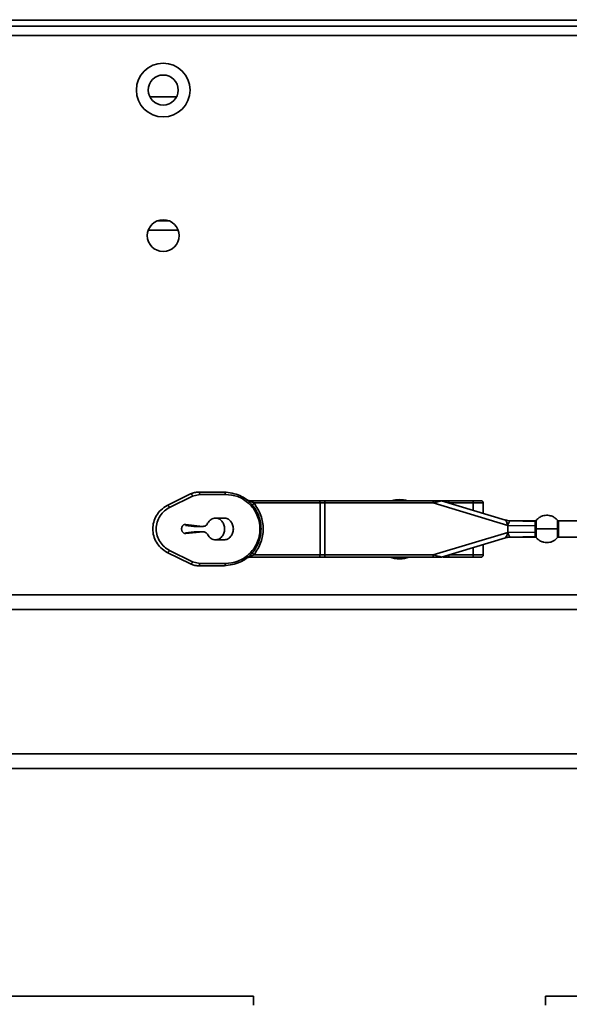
# Model space of a CAD drawing. Header units: millimetres. Extents: x 1 to 1119, y -1 to 863.
# Tile 51 of 211: x 283 to 303, y 431 to 467. Entities that reach past the tile are written whole.
import ezdxf

# ---------------------------------------------------------------- set-up
doc = ezdxf.new("R2010")
doc.units = ezdxf.units.MM
doc.header["$PDSIZE"] = -1
doc.styles.add('SLDTEXTSTYLE0', font='meiryo.ttc', dxfattribs={"width": 0.605})
doc.dimstyles.new('SLDDIMSTYLE1', dxfattribs={"dimtxt": 5.650301, "dimasz": 4.572, "dimexe": 0, "dimexo": 0.0625, "dimgap": 1.412575, "dimtad": 0, "dimtih": 1, "dimtoh": 1, "dimdec": 1, "dimlfac": 3, "dimrnd": 1e-09, "dimzin": 12, "dimdsep": 46, "dimtxsty": 'SLDTEXTSTYLE0', "dimsah": 1, "dimcen": 0.09, "dimadec": 0, "dimazin": 3, "dimtfac": 1, "dimtofl": 0, "dimtmove": 0, "dimatfit": 3, "dimfxl": 1, "dimfrac": 2, "dimtolj": 1, "dimtzin": 12, "dimarcsym": 0})

# ---------------------------------------------------------------- blocks, each defined once
blk = doc.blocks.new('*D26')
at = {"color": 0, "linetype": 'Continuous', "lineweight": -2}
for p, q in [((182.239, 449.951), (182.239, 486.165)), ((186.811, 486.165), (368.158, 486.165)), ((568.814, 486.165), (387.467, 486.165)), ((573.386, 449.951), (573.386, 486.165))]:
    blk.add_line(p, q, dxfattribs=at)
at = {"color": 0}
for points in [[(186.811, 486.927), (186.811, 485.403), (182.239, 486.165)], [(568.814, 485.403), (568.814, 486.927), (573.386, 486.165)]]:
    blk.add_solid(points, dxfattribs=at)
at = {"layer": 'Defpoints', "color": 0}
for p in [(573.386, 486.165), (182.239, 449.888), (573.386, 449.888)]:
    blk.add_point(p, dxfattribs=at)
at = {"color": 0, "lineweight": 18, "insert": (377.813, 494.665), "char_height": 5.6503, "attachment_point": 2, "style": 'SLDTEXTSTYLE0'}
blk.add_mtext('\\A1;1173.4\\P(46.20)', dxfattribs=at)

msp = doc.modelspace()

# ---------------------------------------------------------------- linework, layer by layer
at = {"color": 7, "linetype": 'Continuous', "lineweight": 35}
for p, q in [((578.7802, 466.742), (176.845, 466.742)), ((182.6774, 466.962), (355.2359, 466.962)), ((176.6093, 466.4086), (579.0159, 466.4086)), ((287.986, 464.1653), (288.9725, 464.1653)), ((288.7079, 459.6119), (288.2507, 459.6119)), ((289.026, 459.2786), (287.9325, 459.2786)), ((288.6292, 449.1925), (289.4755, 449.6137)), ((288.7105, 449.1179), (289.5567, 449.5391)), ((289.5567, 449.5391), (289.8167, 449.6002)), ((289.7725, 449.6835), (290.7119, 449.6835)), ((289.8167, 449.6002), (290.7561, 449.6002)), ((291.6394, 449.3669), (294.1799, 449.3669)), ((294.4007, 449.2835), (294.4007, 449.3669)), ((294.4007, 449.3669), (298.3628, 449.3669)), ((298.3628, 449.3669), (298.3628, 449.2835)), ((298.5265, 449.3669), (298.3628, 449.3669)), ((298.6756, 449.3633), (301.0108, 448.6596)), ((298.9112, 449.3669), (299.8296, 449.3669)), ((294.2241, 449.2835), (291.8059, 449.2835)), ((294.2241, 449.2835), (294.2241, 447.3835)), ((294.4007, 449.2835), (294.2241, 449.2835)), ((294.4007, 449.2835), (294.4007, 447.3835)), ((298.3628, 449.2835), (294.4007, 449.2835)), ((301.0972, 448.4595), (298.3628, 449.2835)), ((299.8318, 449.2835), (298.9443, 449.2835)), ((299.8318, 449.0149), (299.8318, 449.2835)), ((300.2037, 448.9028), (300.2037, 449.2863)), ((290.7089, 448.7335), (290.398, 448.7335)), ((301.0016, 448.6623), (301.0975, 448.6408)), ((301.0553, 448.6479), (301.0097, 448.6599)), ((301.0102, 448.6597), (301.1899, 448.6318)), ((301.0109, 448.6595), (301.1899, 448.6318)), ((301.0656, 448.6455), (301.0116, 448.6593)), ((301.0972, 448.6408), (301.0511, 448.6488)), ((301.0726, 448.6451), (301.0512, 448.6488)), ((301.187, 448.6313), (301.0656, 448.6455)), ((301.1955, 448.6335), (301.0975, 448.6408)), ((302.1117, 448.6335), (301.1815, 448.6335)), ((301.1899, 448.6318), (301.187, 448.6313)), ((301.187, 448.6313), (302.1054, 448.6083)), ((302.1449, 448.6449), (302.1448, 448.6517)), ((303.9396, 448.6335), (302.9548, 448.6335)), ((289.2931, 448.4632), (289.599, 448.4265)), ((289.3098, 448.4994), (289.917, 448.4265)), ((289.917, 448.4265), (289.599, 448.4265)), ((301.0923, 448.5463), (301.0706, 448.5494)), ((301.0835, 448.5224), (301.0706, 448.5493)), ((301.0835, 448.5224), (301.0923, 448.5463)), ((301.0835, 448.5224), (301.0944, 448.4998)), ((301.0923, 448.5463), (301.13, 448.5418)), ((301.0944, 448.4998), (301.1009, 448.4764)), ((301.0972, 448.4595), (301.0972, 448.2076)), ((301.0972, 448.4595), (302.1055, 448.4499)), ((302.1063, 448.3335), (302.1055, 448.4499)), ((302.1055, 448.2172), (302.1063, 448.3335)), ((302.1448, 448.3335), (302.1453, 448.4565)), ((302.1453, 448.2106), (302.1448, 448.3335)), ((289.6124, 448.2246), (289.291, 448.1951)), ((289.9303, 448.2246), (289.3065, 448.1674)), ((289.6124, 448.2246), (289.9303, 448.2246)), ((290.398, 447.9335), (290.7089, 447.9335)), ((298.3628, 447.3835), (301.0972, 448.2076)), ((301.0108, 448.0075), (298.6756, 447.3038)), ((301.0981, 448.0264), (301.0016, 448.0048)), ((301.0102, 448.0073), (301.1899, 448.0353)), ((301.0108, 448.0075), (301.0108, 448.0075)), ((301.0112, 448.0077), (301.049, 448.0179)), ((301.0515, 448.0184), (301.073, 448.0221)), ((301.0656, 448.0216), (301.187, 448.0358)), ((301.073, 448.0221), (301.0983, 448.0264)), ((301.0731, 448.1228), (301.0807, 448.1384)), ((301.0731, 448.1228), (301.0858, 448.1246)), ((301.0747, 448.0224), (301.0978, 448.0264)), ((301.0955, 448.1696), (301.0807, 448.1384)), ((301.0858, 448.1246), (301.0807, 448.1384)), ((301.0858, 448.1246), (301.1283, 448.1298)), ((301.1009, 448.1906), (301.0955, 448.1696)), ((301.0955, 448.1696), (301.1135, 448.1717)), ((302.1055, 448.2172), (301.0972, 448.2076)), ((301.0981, 448.0264), (301.1967, 448.0336)), ((301.1135, 448.1717), (301.1283, 448.1298)), ((301.1815, 448.0335), (302.1117, 448.0335)), ((302.1054, 448.0588), (301.187, 448.0358)), ((301.187, 448.0358), (301.1899, 448.0353)), ((301.1899, 448.0353), (301.1899, 448.0353)), ((302.9548, 448.0335), (303.9396, 448.0335)), ((289.5567, 447.128), (288.7105, 447.5492)), ((299.8318, 447.3835), (299.8318, 447.6522)), ((300.2037, 447.3808), (300.2037, 447.7643)), ((289.4755, 447.0534), (288.6292, 447.4746)), ((291.6394, 447.3002), (294.1799, 447.3002)), ((291.8059, 447.3835), (294.2241, 447.3835)), ((294.2241, 447.3835), (294.4007, 447.3835)), ((294.4007, 447.3002), (294.4007, 447.3835)), ((294.4007, 447.3835), (298.3628, 447.3835)), ((298.3628, 447.3002), (294.4007, 447.3002)), ((298.3626, 447.3051), (298.5328, 447.3051)), ((298.3628, 447.3835), (298.3628, 447.3002)), ((298.6516, 447.3002), (298.6756, 447.3038)), ((298.9112, 447.3002), (299.8296, 447.3002)), ((298.9443, 447.3835), (299.8318, 447.3835)), ((289.8167, 447.0669), (289.5567, 447.128)), ((290.7119, 446.9835), (289.7725, 446.9835)), ((290.7561, 447.0669), (289.8167, 447.0669)), ((247.8558, 445.9135), (507.7694, 445.9135)), ((373.5793, 439.5545), (247.8558, 439.5545)), ((291.7868, 431.2219), (212.725, 431.2219)), ((291.7868, 430.8886), (291.7868, 431.2219)), ((302.4793, 431.2219), (302.4793, 430.8886)), ((542.9002, 431.2219), (302.4793, 431.2219))]:
    msp.add_line(p, q, dxfattribs=at)
at = {"color": 8, "linetype": 'Continuous', "lineweight": 35}
for p, q in [((302.1453, 448.625), (302.1449, 448.6449)), ((302.9162, 448.6517), (302.9162, 448.3335)), ((302.9548, 448.3335), (302.9548, 448.6335)), ((302.9548, 448.0335), (302.9548, 448.3335)), ((298.4623, 447.3582), (298.3628, 447.3835)), ((247.8558, 445.3849), (507.7694, 445.3849)), ((374.6376, 440.0984), (247.8558, 440.0984)), ((374.6376, 439.5636), (247.8558, 439.5636))]:
    msp.add_line(p, q, dxfattribs=at)
at = {"color": 7, "linetype": 'Continuous', "lineweight": 35}
for centre, radius in [((288.4793, 464.4086), 0.9833), ((288.4793, 464.4086), 0.55), ((288.4793, 459.0753), 0.5833)]:
    msp.add_circle(centre, radius, dxfattribs=at)
for centre, radius, start, end in [((297.1359, 448.3219), 1.0833, 74.6976, 105.3024), ((291.6394, 447.1335), 0.1667, 90, 127.70138), ((297.1359, 448.3219), 1.0833, 250.58677, 289.41323)]:
    msp.add_arc(centre, radius, start, end, dxfattribs=at)
for points, knots in [([(289.7725, 449.6835), (289.7214, 449.6806), (289.6192, 449.6748), (289.5234, 449.6341), (289.4755, 449.6137)], [0, 0, 0, 0, 0.4996279, 1, 1, 1, 1]), ([(289.4755, 449.6137), (289.4784, 449.6147), (289.4843, 449.6167), (289.495, 449.6147), (289.5065, 449.6092), (289.5183, 449.6), (289.5299, 449.5877), (289.5405, 449.5729), (289.5499, 449.5565), (289.5545, 449.5449), (289.5567, 449.5391)], [0, 0, 0, 0, 0.1250245, 0.250023, 0.3750014, 0.5000142, 0.6250184, 0.7500211, 0.8750025, 1, 1, 1, 1]), ([(289.8167, 449.6002), (289.816, 449.6111), (289.8147, 449.633), (289.8044, 449.6605), (289.7899, 449.6798), (289.7783, 449.6823), (289.7725, 449.6835)], [0, 0, 0, 0, 0.2499894, 0.499971, 0.7500003, 1, 1, 1, 1]), ([(290.7119, 449.6835), (290.7177, 449.6823), (290.7293, 449.6798), (290.7439, 449.6605), (290.7541, 449.633), (290.7554, 449.6111), (290.7561, 449.6002)], [0, 0, 0, 0, 0.2500212, 0.5000482, 0.750005, 1, 1, 1, 1]), ([(290.7119, 446.9835), (290.91, 447.0082), (291.2742, 447.0536), (291.6585, 447.3434), (291.8709, 447.6248), (291.9825, 447.8552), (292.0476, 448.0932), (292.069, 448.3337), (292.0476, 448.5741), (291.9824, 448.8121), (291.8708, 449.0425), (291.6583, 449.3238), (291.2741, 449.6135), (290.91, 449.6589), (290.7119, 449.6835)], [0, 0, 0, 0, 0.1498468, 0.2755574, 0.3370701, 0.394547, 0.4477833, 0.500035, 0.5522639, 0.6054678, 0.6629782, 0.7245202, 0.8501529, 1, 1, 1, 1]), ([(290.7561, 449.6002), (290.9098, 449.5842), (291.2171, 449.5522), (291.5647, 449.3319), (291.7878, 449.0832), (291.9189, 448.8582), (292.0032, 448.6042), (292.0324, 448.3335), (292.0032, 448.0628), (291.9189, 447.8089), (291.7878, 447.5839), (291.5647, 447.3352), (291.2171, 447.1148), (290.9098, 447.0829), (290.7561, 447.0669)], [0, 0, 0, 0, 0.1252053, 0.2501261, 0.312721, 0.3752244, 0.4376399, 0.4999992, 0.5623583, 0.6247745, 0.6872768, 0.7498717, 0.8747922, 1, 1, 1, 1]), ([(291.5375, 449.4017), (291.553, 449.3916), (291.5841, 449.3716), (291.621, 449.3684), (291.6394, 449.3669)], [0, 0, 0, 0, 0.4999764, 1, 1, 1, 1]), ([(291.8059, 449.2835), (291.7644, 449.3005), (291.714, 449.321), (291.6541, 449.347), (291.6397, 449.3542), (291.6343, 449.3573), (291.6313, 449.3592), (291.629, 449.3611), (291.6272, 449.3633), (291.628, 449.3666), (291.6346, 449.3667), (291.6394, 449.3669)], [0, 0, 0, 0, 0.5937567, 0.7207139, 0.7657907, 0.7848638, 0.8022985, 0.8202119, 0.8386071, 0.8804371, 1, 1, 1, 1]), ([(294.2241, 449.2835), (294.2234, 449.2945), (294.2221, 449.3163), (294.2119, 449.3438), (294.1973, 449.3631), (294.1857, 449.3656), (294.1799, 449.3669)], [0, 0, 0, 0, 0.2499925, 0.4999757, 0.7500066, 1, 1, 1, 1]), ([(294.1799, 449.3669), (294.2145, 449.3669), (294.2837, 449.3669), (294.3617, 449.3669), (294.4007, 449.3669)], [0, 0, 0, 0, 0.4999941, 1, 1, 1, 1]), ([(298.3628, 449.2835), (298.4066, 449.2947), (298.4818, 449.3139), (298.5693, 449.3362), (298.6222, 449.3498), (298.6525, 449.3575), (298.6722, 449.3623), (298.6745, 449.363), (298.6756, 449.3633)], [0, 0, 0, 0, 0.343903, 0.5908235, 0.719537, 0.8278391, 0.9193506, 1, 1, 1, 1]), ([(298.5295, 449.3669), (298.5358, 449.3669), (298.5545, 449.3669), (298.6011, 449.3669), (298.6644, 449.3669), (298.7099, 449.3669), (298.73, 449.3669)], [0, 0, 0, 0, 0.1117348, 0.3360828, 0.705754, 1, 1, 1, 1]), ([(298.73, 449.3669), (298.7605, 449.3669), (298.8216, 449.3669), (298.8813, 449.3669), (298.9112, 449.3669)], [0, 0, 0, 0, 0.4999933, 1, 1, 1, 1]), ([(298.9443, 449.2835), (298.9437, 449.2953), (298.9425, 449.3199), (298.9336, 449.3479), (298.9224, 449.3641), (298.9148, 449.366), (298.9112, 449.3669)], [0, 0, 0, 0, 0.270223, 0.5624043, 0.7897289, 1, 1, 1, 1]), ([(299.8318, 449.2835), (299.8318, 449.2888), (299.8318, 449.2996), (299.8313, 449.3153), (299.8305, 449.3301), (299.8293, 449.3469), (299.8283, 449.3633), (299.8291, 449.3656), (299.8296, 449.3669)], [0, 0, 0, 0, 0.1046344, 0.2153174, 0.3316796, 0.453167, 0.6886422, 1, 1, 1, 1]), ([(299.8296, 449.3669), (299.8405, 449.3669), (299.8623, 449.3669), (299.9066, 449.3669), (299.9579, 449.3669), (300.0124, 449.3669), (300.0603, 449.3669), (300.0943, 449.3669), (300.1144, 449.3669), (300.1226, 449.3669), (300.1184, 449.3669), (300.1163, 449.3669)], [0, 0, 0, 0, 0.1027326, 0.20567912, 0.32615343, 0.45267879, 0.5785585, 0.69732293, 0.79754528, 0.89817686, 1, 1, 1, 1]), ([(300.2037, 449.2835), (300.2033, 449.29), (300.2024, 449.3021), (300.1958, 449.3207), (300.1834, 449.3402), (300.1644, 449.3556), (300.1421, 449.3651), (300.1277, 449.3663), (300.1201, 449.3669)], [0, 0, 0, 0, 0.14793185, 0.27483191, 0.44766478, 0.66976392, 0.82526562, 1, 1, 1, 1]), ([(288.6292, 449.1925), (288.5466, 449.1423), (288.3925, 449.0486), (288.223, 448.831), (288.1202, 448.5906), (288.086, 448.3335), (288.1202, 448.0764), (288.223, 447.8361), (288.3925, 447.6185), (288.5466, 447.5247), (288.6292, 447.4746)], [0, 0, 0, 0, 0.143644, 0.2682816, 0.3867607, 0.5000163, 0.6132644, 0.7317462, 0.8563669, 1, 1, 1, 1]), ([(288.7105, 447.5492), (288.6451, 447.5879), (288.5145, 447.6653), (288.3575, 447.8497), (288.2502, 448.0766), (288.212, 448.3335), (288.2502, 448.5905), (288.3575, 448.8174), (288.5145, 449.0017), (288.6451, 449.0791), (288.7105, 449.1179)], [0, 0, 0, 0, 0.1255532, 0.2507186, 0.375505, 0.4999965, 0.624492, 0.7492801, 0.8744421, 1, 1, 1, 1]), ([(288.7105, 449.1179), (288.7082, 449.1237), (288.7036, 449.1353), (288.6942, 449.1517), (288.6836, 449.1665), (288.672, 449.1788), (288.6602, 449.188), (288.6487, 449.1935), (288.6379, 449.1955), (288.6321, 449.1935), (288.6292, 449.1925)], [0, 0, 0, 0, 0.1249928, 0.2500285, 0.3749706, 0.5000103, 0.6249773, 0.7500107, 0.8750121, 1, 1, 1, 1]), ([(291.7643, 449.1791), (291.7617, 449.1844), (291.7564, 449.195), (291.7627, 449.2207), (291.7787, 449.2509), (291.7969, 449.2728), (291.8059, 449.2835)], [0, 0, 0, 0, 0.2448178, 0.4999948, 0.7551848, 1, 1, 1, 1]), ([(291.8059, 449.2835), (291.9025, 449.1362), (292.0863, 448.8562), (292.1657, 448.3341), (292.0865, 447.8115), (291.9028, 447.5313), (291.8059, 447.3835)], [0, 0, 0, 0, 0.2630498, 0.4999502, 0.7362469, 1, 1, 1, 1]), ([(290.398, 448.7335), (290.3688, 448.731), (290.3104, 448.7259), (290.229, 448.6849), (290.1574, 448.6235), (290.1237, 448.5671), (290.1068, 448.5389)], [0, 0, 0, 0, 0.2499913, 0.4999907, 0.7499943, 1, 1, 1, 1]), ([(290.391, 448.7335), (290.4354, 448.7275), (290.5243, 448.7155), (290.6364, 448.623), (290.7149, 448.4908), (290.7251, 448.386), (290.7302, 448.3335)], [0, 0, 0, 0, 0.25000669, 0.5000009, 0.74999978, 1, 1, 1, 1]), ([(291.0481, 448.3335), (291.043, 448.386), (291.0328, 448.4908), (290.9544, 448.623), (290.8423, 448.7155), (290.7534, 448.7275), (290.7089, 448.7335)], [0, 0, 0, 0, 0.2500004, 0.4999978, 0.7499936, 1, 1, 1, 1]), ([(301.0108, 448.6596), (301.0124, 448.6585), (301.016, 448.6563), (301.0259, 448.6436), (301.0338, 448.6271), (301.0387, 448.617)], [0, 0, 0, 0, 0.2433813, 0.53902, 1, 1, 1, 1]), ([(301.0387, 448.617), (301.0449, 448.6252), (301.057, 448.6413), (301.0628, 448.6441), (301.0656, 448.6455)], [0, 0, 0, 0, 0.5144813, 1, 1, 1, 1]), ([(301.187, 448.6313), (301.1845, 448.6297), (301.1792, 448.6263), (301.1658, 448.6067), (301.1458, 448.58), (301.1353, 448.5545), (301.13, 448.5418)], [0, 0, 0, 0, 0.2368897, 0.4921026, 0.7455357, 1, 1, 1, 1]), ([(302.9162, 448.6517), (302.8863, 448.683), (302.8302, 448.7415), (302.7124, 448.8054), (302.5595, 448.8437), (302.393, 448.8236), (302.244, 448.7538), (302.177, 448.6845), (302.1419, 448.6481)], [0, 0, 0, 0, 0.1463525, 0.2740752, 0.4499902, 0.6746541, 0.8295845, 1, 1, 1, 1]), ([(302.9548, 448.6335), (302.9511, 448.6338), (302.9438, 448.6342), (302.9332, 448.638), (302.9236, 448.6438), (302.9186, 448.6492), (302.9161, 448.6519)], [0, 0, 0, 0, 0.2469998, 0.5002299, 0.7531884, 1, 1, 1, 1]), ([(289.3098, 448.4994), (289.3, 448.4998), (289.2804, 448.5008), (289.2516, 448.4931), (289.2246, 448.4791), (289.2007, 448.4588), (289.1808, 448.433), (289.1659, 448.4031), (289.1566, 448.3701), (289.1532, 448.3355), (289.1558, 448.3009), (289.1646, 448.2677), (289.1789, 448.2373), (289.1982, 448.211), (289.2217, 448.19), (289.2484, 448.1752), (289.2771, 448.1668), (289.2967, 448.1672), (289.3065, 448.1674)], [0, 0, 0, 0, 0.0625068, 0.1250095, 0.1875014, 0.2500146, 0.3124974, 0.375005, 0.4375095, 0.5000013, 0.5625007, 0.6250029, 0.68751, 0.7499998, 0.8125027, 0.874998, 0.9375073, 1, 1, 1, 1]), ([(290.1068, 448.5389), (290.0959, 448.5209), (290.0741, 448.4849), (290.0268, 448.4476), (289.9733, 448.4252), (289.9358, 448.4261), (289.917, 448.4265)], [0, 0, 0, 0, 0.25000678, 0.50001689, 0.7500124, 1, 1, 1, 1]), ([(290.7302, 448.3335), (290.7251, 448.2811), (290.7149, 448.1763), (290.6364, 448.0441), (290.5243, 447.9516), (290.4354, 447.9395), (290.391, 447.9335)], [0, 0, 0, 0, 0.249998, 0.49999468, 0.74999552, 1, 1, 1, 1]), ([(290.7089, 447.9335), (290.7534, 447.9395), (290.8423, 447.9516), (290.9544, 448.0441), (291.0328, 448.1763), (291.043, 448.2811), (291.0481, 448.3335)], [0, 0, 0, 0, 0.2500042, 0.5000066, 0.7500018, 1, 1, 1, 1]), ([(301.0387, 448.617), (301.043, 448.6075), (301.0523, 448.5872), (301.0642, 448.5625), (301.0706, 448.5493)], [0, 0, 0, 0, 0.46840579, 1, 1, 1, 1]), ([(301.0944, 448.4998), (301.0977, 448.4993), (301.1043, 448.4985), (301.1109, 448.4977), (301.1142, 448.4973)], [0, 0, 0, 0, 0.5003358, 1, 1, 1, 1]), ([(301.1009, 448.4764), (301.0997, 448.4746), (301.0978, 448.4719), (301.0955, 448.4677), (301.0953, 448.4634), (301.0966, 448.4608), (301.0972, 448.4595)], [0, 0, 0, 0, 0.3501958, 0.5378988, 0.7686476, 1, 1, 1, 1]), ([(301.1141, 448.4973), (301.1125, 448.4929), (301.1095, 448.4851), (301.1035, 448.4791), (301.1009, 448.4764)], [0, 0, 0, 0, 0.5623397, 1, 1, 1, 1]), ([(301.13, 448.5418), (301.1274, 448.5346), (301.1222, 448.5203), (301.1168, 448.505), (301.1141, 448.4973)], [0, 0, 0, 0, 0.4993972, 1, 1, 1, 1]), ([(302.1055, 448.4499), (302.1054, 448.4671), (302.105, 448.5015), (302.105, 448.5458), (302.1049, 448.583), (302.1053, 448.5999), (302.1054, 448.6083)], [0, 0, 0, 0, 0.25075, 0.500207, 0.7495369, 1, 1, 1, 1]), ([(302.1453, 448.625), (302.1428, 448.6225), (302.1375, 448.6175), (302.1276, 448.6121), (302.1167, 448.6087), (302.1092, 448.6084), (302.1054, 448.6083)], [0, 0, 0, 0, 0.2472101, 0.5005663, 0.7536592, 1, 1, 1, 1]), ([(302.1453, 448.4565), (302.1427, 448.4555), (302.1375, 448.4534), (302.1276, 448.4513), (302.1168, 448.45), (302.1092, 448.4499), (302.1055, 448.4499)], [0, 0, 0, 0, 0.2466783, 0.4999441, 0.7531794, 1, 1, 1, 1]), ([(302.1063, 448.3335), (302.1099, 448.3335), (302.1172, 448.3335), (302.1277, 448.3335), (302.1373, 448.3335), (302.1423, 448.3335), (302.1448, 448.3335)], [0, 0, 0, 0, 0.246512, 0.4993402, 0.7525761, 1, 1, 1, 1]), ([(302.1448, 448.3335), (302.1677, 448.3335), (302.2152, 448.3335), (302.3073, 448.3335), (302.4142, 448.3335), (302.5305, 448.3335), (302.6468, 448.3335), (302.7537, 448.3335), (302.8459, 448.3335), (302.8933, 448.3335), (302.9162, 448.3335)], [0, 0, 0, 0, 0.1143114, 0.237318, 0.3668854, 0.500006, 0.6331213, 0.7626888, 0.8856906, 1, 1, 1, 1]), ([(302.1453, 448.4565), (302.1456, 448.4935), (302.1463, 448.5661), (302.1457, 448.6057), (302.1453, 448.625)], [0, 0, 0, 0, 0.5107715, 1, 1, 1, 1]), ([(302.9548, 448.3335), (302.9464, 448.3335), (302.9315, 448.3335), (302.9209, 448.3335), (302.9162, 448.3335)], [0, 0, 0, 0, 0.5600092, 1, 1, 1, 1]), ([(289.9303, 448.2246), (289.9482, 448.2246), (289.9839, 448.2246), (290.0348, 448.2031), (290.08, 448.1682), (290.1015, 448.1346), (290.1123, 448.1178)], [0, 0, 0, 0, 0.2499955, 0.4999827, 0.7500013, 1, 1, 1, 1]), ([(290.1123, 448.1178), (290.1293, 448.091), (290.1633, 448.0373), (290.2337, 447.9794), (290.313, 447.9408), (290.3696, 447.9359), (290.398, 447.9335)], [0, 0, 0, 0, 0.2499987, 0.5000069, 0.7499938, 1, 1, 1, 1]), ([(301.0311, 448.0343), (301.0266, 448.0265), (301.0186, 448.0127), (301.0132, 448.0091), (301.0108, 448.0075)], [0, 0, 0, 0, 0.55991, 1, 1, 1, 1]), ([(301.0731, 448.1228), (301.0649, 448.1056), (301.0487, 448.0715), (301.0369, 448.0466), (301.0311, 448.0343)], [0, 0, 0, 0, 0.5010292, 1, 1, 1, 1]), ([(301.049, 448.0179), (301.047, 448.0186), (301.0429, 448.02), (301.0352, 448.0295), (301.0313, 448.0343)], [0, 0, 0, 0, 0.4892095, 1, 1, 1, 1]), ([(301.049, 448.0179), (301.0718, 448.0227), (301.1173, 448.0322), (301.1638, 448.0346), (301.187, 448.0358)], [0, 0, 0, 0, 0.5003589, 1, 1, 1, 1]), ([(301.0972, 448.2076), (301.0966, 448.2063), (301.0953, 448.2037), (301.0955, 448.1994), (301.0979, 448.1952), (301.0997, 448.1924), (301.1009, 448.1906)], [0, 0, 0, 0, 0.2291379, 0.4606688, 0.6467472, 1, 1, 1, 1]), ([(301.1009, 448.1906), (301.1024, 448.1895), (301.1053, 448.1874), (301.1102, 448.1812), (301.1122, 448.1756), (301.1135, 448.1717)], [0, 0, 0, 0, 0.2288225, 0.4678538, 1, 1, 1, 1]), ([(301.1283, 448.1298), (301.1337, 448.1164), (301.1442, 448.0897), (301.165, 448.0616), (301.179, 448.041), (301.1844, 448.0375), (301.187, 448.0358)], [0, 0, 0, 0, 0.2555576, 0.5078728, 0.7630851, 1, 1, 1, 1]), ([(302.1054, 448.0588), (302.1053, 448.0672), (302.1049, 448.0841), (302.105, 448.1213), (302.105, 448.1656), (302.1054, 448.1999), (302.1055, 448.2172)], [0, 0, 0, 0, 0.2504507, 0.4997827, 0.7492454, 1, 1, 1, 1]), ([(302.1453, 448.042), (302.1428, 448.0445), (302.1376, 448.0496), (302.1276, 448.0549), (302.1167, 448.0584), (302.1092, 448.0586), (302.1054, 448.0588)], [0, 0, 0, 0, 0.2467155, 0.499969, 0.7532294, 1, 1, 1, 1]), ([(302.1453, 448.2106), (302.1427, 448.2116), (302.1375, 448.2137), (302.1276, 448.2158), (302.1168, 448.2171), (302.1092, 448.2172), (302.1055, 448.2172)], [0, 0, 0, 0, 0.2472974, 0.5007434, 0.7536739, 1, 1, 1, 1]), ([(302.1419, 448.0189), (302.1646, 447.994), (302.2117, 447.9423), (302.3037, 447.8835), (302.4108, 447.8434), (302.5277, 447.8289), (302.6448, 447.842), (302.7525, 447.8811), (302.8454, 447.9391), (302.8932, 447.9906), (302.9162, 448.0154)], [0, 0, 0, 0, 0.1139686, 0.2367621, 0.3662504, 0.49942, 0.6326717, 0.7624159, 0.8855774, 1, 1, 1, 1]), ([(302.1453, 448.042), (302.1457, 448.0614), (302.1463, 448.101), (302.1456, 448.1736), (302.1453, 448.2106)], [0, 0, 0, 0, 0.4891784, 1, 1, 1, 1]), ([(302.9162, 448.0154), (302.9187, 448.018), (302.9237, 448.0234), (302.9333, 448.0291), (302.9438, 448.0329), (302.9512, 448.0333), (302.9548, 448.0335)], [0, 0, 0, 0, 0.246947, 0.4999453, 0.7530356, 1, 1, 1, 1]), ([(288.6292, 447.4746), (288.6321, 447.4736), (288.6379, 447.4716), (288.6487, 447.4735), (288.6602, 447.4791), (288.672, 447.4883), (288.6836, 447.5006), (288.6942, 447.5153), (288.7036, 447.5318), (288.7082, 447.5434), (288.7105, 447.5492)], [0, 0, 0, 0, 0.1249903, 0.25000023, 0.37501653, 0.49998595, 0.62502811, 0.75002399, 0.87500473, 1, 1, 1, 1]), ([(291.6394, 447.3002), (291.6345, 447.3003), (291.628, 447.3005), (291.6272, 447.3038), (291.629, 447.306), (291.6313, 447.3078), (291.6343, 447.3098), (291.6397, 447.3129), (291.6541, 447.3201), (291.714, 447.346), (291.7644, 447.3666), (291.8059, 447.3835)], [0, 0, 0, 0, 0.1195774, 0.1614061, 0.179803, 0.1977117, 0.2151627, 0.2342178, 0.2792933, 0.4062473, 1, 1, 1, 1]), ([(291.8059, 447.3835), (291.7969, 447.3943), (291.7787, 447.4161), (291.7627, 447.4464), (291.7564, 447.4721), (291.7617, 447.4827), (291.7643, 447.4879)], [0, 0, 0, 0, 0.24478799, 0.50001938, 0.75520512, 1, 1, 1, 1]), ([(294.1799, 447.3002), (294.1857, 447.3015), (294.1973, 447.304), (294.2119, 447.3232), (294.2221, 447.3508), (294.2234, 447.3726), (294.2241, 447.3835)], [0, 0, 0, 0, 0.2499746, 0.4999868, 0.7499513, 1, 1, 1, 1]), ([(294.4007, 447.3002), (294.3617, 447.3002), (294.2837, 447.3002), (294.2145, 447.3002), (294.1799, 447.3002)], [0, 0, 0, 0, 0.5000059, 1, 1, 1, 1]), ([(298.3628, 447.3002), (298.4178, 447.3002), (298.4995, 447.3002), (298.5919, 447.3002), (298.6335, 447.3002), (298.6473, 447.3002), (298.6509, 447.3002), (298.6514, 447.3002), (298.6516, 447.3002)], [0, 0, 0, 0, 0.52292386, 0.7769518, 0.91119976, 0.95889139, 0.97983409, 1, 1, 1, 1]), ([(298.6756, 447.3038), (298.6742, 447.304), (298.6713, 447.3046), (298.6508, 447.3098), (298.6196, 447.3179), (298.5648, 447.3321), (298.5104, 447.3459), (298.4701, 447.3562), (298.4623, 447.3582)], [0, 0, 0, 0, 0.1137759, 0.2416527, 0.3914729, 0.5681473, 0.9163677, 1, 1, 1, 1]), ([(298.73, 447.3002), (298.7605, 447.3002), (298.8216, 447.3002), (298.8813, 447.3002), (298.9112, 447.3002)], [0, 0, 0, 0, 0.4999933, 1, 1, 1, 1]), ([(298.9112, 447.3002), (298.9154, 447.3013), (298.9218, 447.303), (298.9295, 447.3134), (298.9348, 447.3242), (298.9391, 447.3375), (298.9432, 447.3569), (298.9439, 447.3731), (298.9443, 447.3835)], [0, 0, 0, 0, 0.2394408, 0.36833736, 0.49998158, 0.6316051, 0.76053513, 1, 1, 1, 1]), ([(299.8296, 447.3002), (299.8291, 447.3015), (299.8283, 447.3038), (299.8293, 447.3203), (299.8305, 447.337), (299.8313, 447.3518), (299.8318, 447.3675), (299.8318, 447.3783), (299.8318, 447.3835)], [0, 0, 0, 0, 0.3118112, 0.547695, 0.6688655, 0.7849924, 0.8955053, 1, 1, 1, 1]), ([(299.8296, 447.3002), (299.8405, 447.3002), (299.8623, 447.3002), (299.9067, 447.3002), (299.9579, 447.3002), (300.0124, 447.3002), (300.0603, 447.3002), (300.0941, 447.3002), (300.115, 447.3002), (300.1184, 447.3002), (300.12, 447.3002)], [0, 0, 0, 0, 0.1148895, 0.2295471, 0.3639912, 0.5051879, 0.6456642, 0.7782001, 0.8905041, 1, 1, 1, 1]), ([(300.1201, 447.3002), (300.1267, 447.3006), (300.1388, 447.3015), (300.1574, 447.3081), (300.1769, 447.3204), (300.1924, 447.3394), (300.202, 447.3617), (300.2031, 447.376), (300.2037, 447.3835)], [0, 0, 0, 0, 0.1514754, 0.2806816, 0.4541211, 0.6743654, 0.8278156, 1, 1, 1, 1]), ([(289.5567, 447.128), (289.5545, 447.1222), (289.5499, 447.1106), (289.5405, 447.0941), (289.5299, 447.0794), (289.5183, 447.0671), (289.5065, 447.0579), (289.495, 447.0523), (289.4843, 447.0504), (289.4784, 447.0524), (289.4755, 447.0534)], [0, 0, 0, 0, 0.1249924, 0.2500262, 0.3750238, 0.4999802, 0.6250199, 0.7499932, 0.8749806, 1, 1, 1, 1]), ([(289.4755, 447.0534), (289.5151, 447.0361), (289.6103, 446.9945), (289.7127, 446.9876), (289.7725, 446.9835)], [0, 0, 0, 0, 0.4156445, 1, 1, 1, 1]), ([(289.7725, 446.9835), (289.7783, 446.9848), (289.7899, 446.9873), (289.8044, 447.0066), (289.8147, 447.0341), (289.816, 447.056), (289.8167, 447.0669)], [0, 0, 0, 0, 0.2500056, 0.4999835, 0.7500196, 1, 1, 1, 1]), ([(290.7561, 447.0669), (290.7554, 447.056), (290.7541, 447.0341), (290.7439, 447.0066), (290.7293, 446.9873), (290.7177, 446.9848), (290.7119, 446.9835)], [0, 0, 0, 0, 0.249986, 0.4999973, 0.7499729, 1, 1, 1, 1])]:
    msp.add_open_spline(points, degree=3, knots=knots, dxfattribs=at)
at = {"color": 8, "linetype": 'Continuous', "lineweight": 35}
for points, knots in [([(300.2013, 449.2835), (300.2017, 449.2835), (300.2026, 449.2835), (300.1834, 449.2835), (300.1469, 449.2835), (300.0949, 449.2835), (300.0325, 449.2835), (299.9643, 449.2835), (299.8946, 449.2835), (299.8528, 449.2835), (299.8318, 449.2835)], [0, 0, 0, 0, 0.0729975, 0.205428, 0.3378549, 0.4702864, 0.6027135, 0.7351443, 0.8675746, 1, 1, 1, 1]), ([(302.1054, 448.6083), (302.1056, 448.6156), (302.1061, 448.6302), (302.1062, 448.6324), (302.1062, 448.6335)], [0, 0, 0, 0, 0.50061857, 1, 1, 1, 1]), ([(302.9162, 448.3335), (302.9162, 448.3035), (302.9162, 448.2353), (302.9162, 448.1528), (302.9162, 448.0906), (302.9162, 448.0497), (302.9162, 448.021), (302.9162, 448.0173), (302.9162, 448.0154)], [0, 0, 0, 0, 0.1806514, 0.4091335, 0.5428438, 0.68787, 0.8415709, 1, 1, 1, 1]), ([(302.1062, 448.0336), (302.1062, 448.0336), (302.1079, 448.0303), (302.1054, 448.0388), (302.1054, 448.0521), (302.1054, 448.0588)], [0, 0, 0, 0, 0.00050324, 0.50019135, 1, 1, 1, 1]), ([(302.1448, 448.0154), (302.1448, 448.0154), (302.1448, 448.0154), (302.1448, 448.0194), (302.1452, 448.0345), (302.1453, 448.042)], [0, 0, 0, 0, 0.0002813, 0.5001778, 1, 1, 1, 1]), ([(299.8318, 447.3835), (299.8528, 447.3835), (299.8946, 447.3835), (299.9643, 447.3835), (300.0325, 447.3835), (300.0949, 447.3835), (300.1469, 447.3835), (300.1834, 447.3835), (300.2026, 447.3835), (300.2017, 447.3835), (300.2013, 447.3835)], [0, 0, 0, 0, 0.1324254, 0.2648557, 0.3972865, 0.5297136, 0.6621451, 0.794572, 0.9270025, 1, 1, 1, 1])]:
    msp.add_open_spline(points, degree=3, knots=knots, dxfattribs=at)

# ---------------------------------------------------------------- dimensions: what is measured, and where the dimension line sits
at = {"color": 7, "linetype": 'Continuous', "lineweight": 18}
dim = msp.add_linear_dim(base=(573.3861, 486.1646), p1=(182.2392, 449.888), p2=(573.3861, 449.888), text='<>\\P(46.20)', dimstyle='SLDDIMSTYLE1', dxfattribs=at)
dim.commit()
dim.dimension.update_dxf_attribs({"geometry": '*D26', "text_midpoint": (377.8126, 486.1646), "dimtype": 160})

doc.saveas('drawing.dxf')
